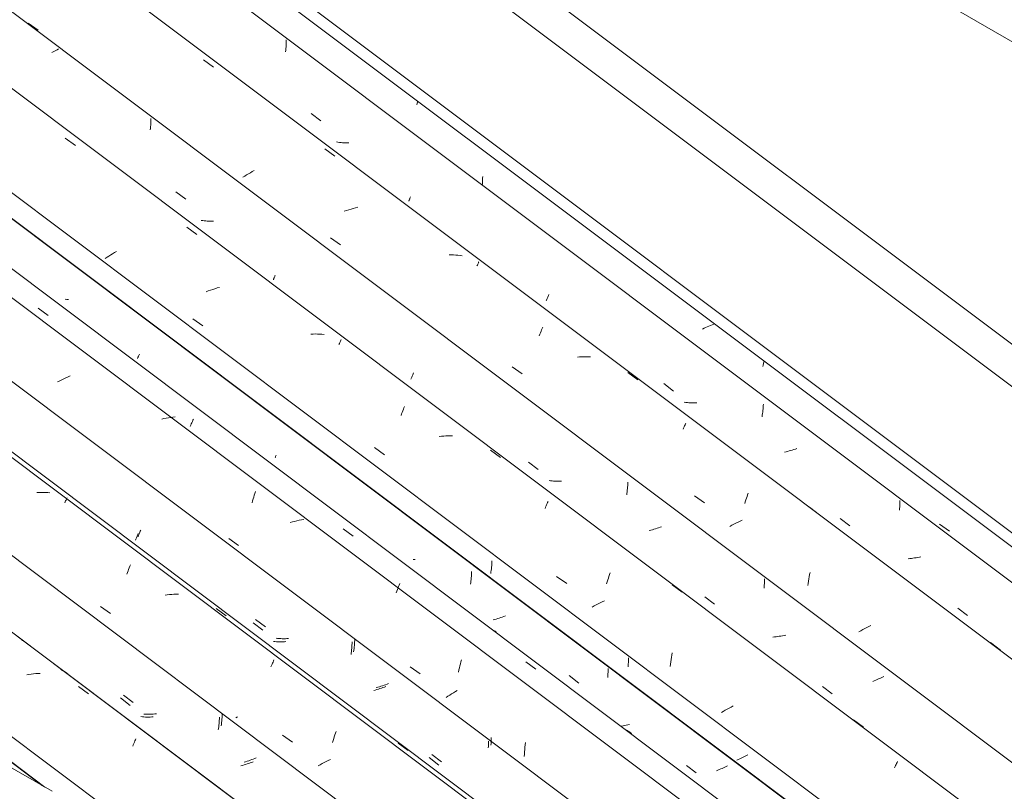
# Model space of a CAD drawing. Header units: metres. Extents: x 6.5 to 21.8, y 0.6 to 11.2.
# Tile 105 of 113: x 13.325 to 14.266, y 9.239 to 9.976. Entities that reach past the tile are written whole.
import ezdxf

# ---------------------------------------------------------------- set-up
doc = ezdxf.new("R2010")
doc.units = ezdxf.units.M
for name, color, linetype, lineweight in [('A-GLAZ-CWMG', 7, 'Continuous', 5), ('A-ROOF', 7, 'Continuous', 5), ('A-ROOF-OTLN', 7, 'Continuous', 5)]:
    doc.layers.add(name, color=color, linetype=linetype, lineweight=lineweight)

# ---------------------------------------------------------------- blocks, each defined once
blk = doc.blocks.new('Rectangular Mullion - Telha Fibrocimento - Ondulada-V79-ISO_02')
at = {"layer": 'A-GLAZ-CWMG'}
for p, q in [((13.34714, 9.24453), (11.8303, 10.383)), ((13.3494, 9.24322), (11.8306, 10.38317))]:
    blk.add_line(p, q, dxfattribs=at)
blk = doc.blocks.new('FP_109-ISO_02')
at = {"layer": 'A-GLAZ-CWMG'}
blk.add_line((18.2269, 5.7066), (11.83819, 10.50168), dxfattribs=at)
at = {"layer": 'A-GLAZ-CWMG', "color": 9, "true_color": 0xc0c0c0}
for p, q in [((13.33419, 9.35079), (13.33203, 9.35043)), ((13.33634, 9.3511), (13.33419, 9.35079)), ((13.33849, 9.35136), (13.33634, 9.3511)), ((13.34063, 9.35157), (13.33849, 9.35136)), ((13.34276, 9.35173), (13.34063, 9.35157)), ((13.34488, 9.35184), (13.34276, 9.35173)), ((13.38155, 9.33937), (13.39112, 9.33233)), ((13.4333, 9.28234), (13.43383, 9.28364)), ((13.43383, 9.28364), (13.43435, 9.2849)), ((13.43435, 9.2849), (13.43486, 9.28611)), ((13.43486, 9.28611), (13.43535, 9.28727)), ((13.43535, 9.28727), (13.43583, 9.28837)), ((13.43583, 9.28837), (13.4363, 9.28943))]:
    blk.add_line(p, q, dxfattribs=at)
blk = doc.blocks.new('FP_110-ISO_02')
at = {"layer": 'A-GLAZ-CWMG', "color": 9, "true_color": 0xc0c0c0}
for p, q in [((13.4215, 9.32839), (13.43076, 9.3213)), ((13.44246, 9.31036), (13.44099, 9.31051)), ((13.44393, 9.31025), (13.44246, 9.31036)), ((13.44541, 9.31017), (13.44393, 9.31025)), ((13.44691, 9.31013), (13.44541, 9.31017)), ((13.44841, 9.31012), (13.44691, 9.31013)), ((13.44991, 9.31014), (13.44841, 9.31012)), ((13.45143, 9.31019), (13.44991, 9.31014)), ((13.45294, 9.31027), (13.45143, 9.31019)), ((13.51593, 9.30695), (13.51601, 9.3085)), ((13.51601, 9.3085), (13.51607, 9.31004)), ((13.51503, 9.29784), (13.51523, 9.29934)), ((13.51523, 9.29934), (13.51541, 9.30085)), ((13.51541, 9.30085), (13.51557, 9.30236)), ((13.51557, 9.30236), (13.51571, 9.30389)), ((13.51571, 9.30389), (13.51583, 9.30542)), ((13.51583, 9.30542), (13.51593, 9.30695)), ((13.53817, 9.26397), (13.53667, 9.26356)), ((13.53965, 9.2644), (13.53817, 9.26397)), ((13.54113, 9.26486), (13.53965, 9.2644)), ((13.5426, 9.26533), (13.54113, 9.26486)), ((13.54406, 9.26583), (13.5426, 9.26533)), ((13.54551, 9.26634), (13.54406, 9.26583)), ((13.54695, 9.26686), (13.54551, 9.26634)), ((13.54837, 9.26741), (13.54695, 9.26686))]:
    blk.add_line(p, q, dxfattribs=at)
blk = doc.blocks.new('FP_111-ISO_02')
at = {"layer": 'A-GLAZ-CWMG'}
blk.add_line((18.35636, 5.7812), (11.96765, 10.57628), dxfattribs=at)
at = {"layer": 'A-GLAZ-CWMG', "color": 9, "true_color": 0xc0c0c0}
for p, q in [((13.34379, 9.52457), (13.34167, 9.52446)), ((13.3459, 9.52463), (13.34379, 9.52457)), ((13.348, 9.52463), (13.3459, 9.52463)), ((13.35008, 9.52458), (13.348, 9.52463)), ((13.35215, 9.52448), (13.35008, 9.52458)), ((13.3542, 9.52432), (13.35215, 9.52448)), ((13.36841, 9.51472), (13.36882, 9.51563)), ((13.36882, 9.51563), (13.36922, 9.51648)), ((13.36922, 9.51648), (13.36959, 9.51729)), ((13.36959, 9.51729), (13.36993, 9.51803)), ((13.36993, 9.51803), (13.37026, 9.51873)), ((13.37026, 9.51873), (13.37055, 9.51937)), ((13.42826, 9.44814), (13.42882, 9.44969)), ((13.42882, 9.44969), (13.42938, 9.45119)), ((13.42938, 9.45119), (13.42993, 9.45265)), ((13.42993, 9.45265), (13.43048, 9.45407)), ((13.43048, 9.45407), (13.43102, 9.45543)), ((13.4277, 9.44655), (13.42826, 9.44814)), ((13.46626, 9.42685), (13.46411, 9.42658)), ((13.46841, 9.42708), (13.46626, 9.42685)), ((13.47054, 9.42725), (13.46841, 9.42708)), ((13.47267, 9.42737), (13.47054, 9.42725)), ((13.47478, 9.42744), (13.47267, 9.42737)), ((13.47688, 9.42746), (13.47478, 9.42744)), ((13.40258, 9.41575), (13.41214, 9.40899)), ((13.51309, 9.41383), (13.52264, 9.40678)), ((13.56528, 9.3581), (13.56579, 9.35932)), ((13.56579, 9.35932), (13.56629, 9.36049)), ((13.56629, 9.36049), (13.56678, 9.36161)), ((13.56678, 9.36161), (13.56725, 9.36268)), ((13.56725, 9.36268), (13.5677, 9.3637)), ((13.5677, 9.3637), (13.56813, 9.36466)), ((13.57644, 9.29275), (13.58601, 9.28599)), ((13.62519, 9.28961), (13.62574, 9.29137)), ((13.62574, 9.29137), (13.6263, 9.29308)), ((13.6263, 9.29308), (13.62685, 9.29476)), ((13.62685, 9.29476), (13.62741, 9.2964)), ((13.62412, 9.28598), (13.62465, 9.28781)), ((13.62465, 9.28781), (13.62519, 9.28961)), ((13.68668, 9.28533), (13.69622, 9.27825)), ((13.61223, 9.26463), (13.61036, 9.26357)), ((13.61414, 9.26567), (13.61223, 9.26463)), ((13.61607, 9.26669), (13.61414, 9.26567)), ((13.61803, 9.26769), (13.61607, 9.26669)), ((13.62002, 9.26867), (13.61803, 9.26769)), ((13.62202, 9.26963), (13.62002, 9.26867))]:
    blk.add_line(p, q, dxfattribs=at)
blk = doc.blocks.new('FP_112-ISO_02')
at = {"layer": 'A-GLAZ-CWMG', "color": 9, "true_color": 0xc0c0c0}
for p, q in [((13.44019, 9.48669), (13.44053, 9.48755)), ((13.44053, 9.48755), (13.44088, 9.48844)), ((13.43835, 9.48224), (13.43862, 9.4829)), ((13.43862, 9.4829), (13.43892, 9.48359)), ((13.43892, 9.48359), (13.43922, 9.48431)), ((13.43922, 9.48431), (13.43953, 9.48507)), ((13.43953, 9.48507), (13.43986, 9.48586)), ((13.43986, 9.48586), (13.44019, 9.48669)), ((13.55068, 9.40323), (13.55993, 9.39614)), ((13.57163, 9.38522), (13.57017, 9.38537)), ((13.57311, 9.3851), (13.57163, 9.38522)), ((13.57459, 9.38502), (13.57311, 9.3851)), ((13.57608, 9.38497), (13.57459, 9.38502)), ((13.57758, 9.38495), (13.57608, 9.38497)), ((13.57909, 9.38496), (13.57758, 9.38495)), ((13.5806, 9.385), (13.57909, 9.38496)), ((13.58212, 9.38508), (13.5806, 9.385)), ((13.64528, 9.38317), (13.64535, 9.38472)), ((13.64446, 9.37403), (13.64465, 9.37553)), ((13.64465, 9.37553), (13.64481, 9.37704)), ((13.64481, 9.37704), (13.64496, 9.37857)), ((13.64496, 9.37857), (13.64509, 9.3801)), ((13.64509, 9.3801), (13.6452, 9.38163)), ((13.6452, 9.38163), (13.64528, 9.38317)), ((13.64426, 9.37253), (13.64446, 9.37403)), ((13.66735, 9.33871), (13.66586, 9.3383)), ((13.66884, 9.33914), (13.66735, 9.33871)), ((13.67033, 9.33959), (13.66884, 9.33914)), ((13.6718, 9.34005), (13.67033, 9.33959)), ((13.67326, 9.34054), (13.6718, 9.34005)), ((13.67472, 9.34105), (13.67326, 9.34054)), ((13.67616, 9.34157), (13.67472, 9.34105)), ((13.67758, 9.34211), (13.67616, 9.34157)), ((13.77558, 9.28913), (13.77559, 9.29058)), ((13.77534, 9.28335), (13.77542, 9.28479)), ((13.77542, 9.28479), (13.77549, 9.28623)), ((13.77549, 9.28623), (13.77555, 9.28768)), ((13.77555, 9.28768), (13.77558, 9.28913)), ((13.719, 9.2744), (13.72826, 9.26732))]:
    blk.add_line(p, q, dxfattribs=at)
blk = doc.blocks.new('FP_113-ISO_02')
at = {"layer": 'A-GLAZ-CWMG'}
blk.add_line((18.46893, 5.84432), (12.16465, 10.57604), dxfattribs=at)
blk = doc.blocks.new('FP_114-ISO_02')
at = {"layer": 'A-GLAZ-CWMG', "color": 9, "true_color": 0xc0c0c0}
for p, q in [((13.75619, 9.44004), (13.75636, 9.44155)), ((13.75636, 9.44155), (13.75651, 9.44307)), ((13.75651, 9.44307), (13.75664, 9.4446)), ((13.75664, 9.4446), (13.75676, 9.44614)), ((13.75676, 9.44614), (13.75685, 9.44768)), ((13.75685, 9.44768), (13.75692, 9.44922)), ((13.75579, 9.43704), (13.756, 9.43854)), ((13.756, 9.43854), (13.75619, 9.44004)), ((13.77886, 9.40324), (13.77736, 9.40283)), ((13.78035, 9.40367), (13.77886, 9.40324)), ((13.78184, 9.40411), (13.78035, 9.40367)), ((13.78331, 9.40458), (13.78184, 9.40411)), ((13.78478, 9.40507), (13.78331, 9.40458)), ((13.78623, 9.40557), (13.78478, 9.40507)), ((13.78767, 9.40609), (13.78623, 9.40557)), ((13.7891, 9.40663), (13.78767, 9.40609)), ((13.88717, 9.3547), (13.88717, 9.35642)), ((13.88689, 9.34786), (13.887, 9.34956)), ((13.887, 9.34956), (13.88708, 9.35127)), ((13.88708, 9.35127), (13.88714, 9.35298)), ((13.88714, 9.35298), (13.88717, 9.3547)), ((13.90155, 9.30168), (13.90002, 9.30143)), ((13.90307, 9.30195), (13.90155, 9.30168)), ((13.9046, 9.30226), (13.90307, 9.30195)), ((13.90612, 9.30258), (13.9046, 9.30226)), ((13.90763, 9.30293), (13.90612, 9.30258)), ((13.99746, 9.26177), (13.99614, 9.26115)), ((13.99876, 9.2624), (13.99746, 9.26177)), ((14.00004, 9.26304), (13.99876, 9.2624)), ((14.0013, 9.26368), (14.00004, 9.26304)), ((13.99208, 9.25935), (13.9907, 9.25877)), ((13.99345, 9.25994), (13.99208, 9.25935)), ((13.9948, 9.26054), (13.99345, 9.25994)), ((13.99614, 9.26115), (13.9948, 9.26054))]:
    blk.add_line(p, q, dxfattribs=at)
blk = doc.blocks.new('Rectangular Mullion - Telha Fibrocimento - Ondulada-V99-ISO_02')
at = {"layer": 'A-GLAZ-CWMG'}
for p, q in [((18.52907, 5.87445), (12.22133, 10.60876)), ((18.53128, 5.87319), (12.22163, 10.60893)), ((18.2876, 5.73413), (11.97917, 10.46895)), ((18.15755, 5.65886), (11.84899, 10.39379))]:
    blk.add_line(p, q, dxfattribs=at)
for name in ['FP_111-ISO_02', 'FP_113-ISO_02', 'FP_114-ISO_02', 'FP_109-ISO_02', 'FP_112-ISO_02', 'FP_110-ISO_02']:
    blk.add_blockref(name, (0, 0), dxfattribs=at)
blk = doc.blocks.new('FP_122-ISO_02')
at = {"layer": 'A-GLAZ-CWMG'}
blk.add_line((18.22899, 5.70501), (11.92437, 10.43698), dxfattribs=at)
at = {"layer": 'A-GLAZ-CWMG', "color": 9, "true_color": 0xc0c0c0}
for p, q in [((13.32768, 9.38302), (13.32779, 9.38331)), ((13.36611, 9.35466), (13.36464, 9.35541)), ((13.36755, 9.35388), (13.36611, 9.35466)), ((13.36895, 9.35305), (13.36755, 9.35388)), ((13.37033, 9.35217), (13.36895, 9.35305)), ((13.37168, 9.35125), (13.37033, 9.35217)), ((13.46077, 9.28403), (13.46081, 9.28419)), ((13.46082, 9.28431), (13.46079, 9.28439)), ((13.46081, 9.28419), (13.46082, 9.28431))]:
    blk.add_line(p, q, dxfattribs=at)
blk = doc.blocks.new('FP_123-ISO_02')
at = {"layer": 'A-GLAZ-CWMG', "color": 9, "true_color": 0xc0c0c0}
for p, q in [((13.42444, 9.33102), (13.43369, 9.32392)), ((13.44532, 9.31281), (13.44383, 9.31287)), ((13.44682, 9.31277), (13.44532, 9.31281)), ((13.44833, 9.31277), (13.44682, 9.31277)), ((13.44984, 9.3128), (13.44833, 9.31277)), ((13.45136, 9.31286), (13.44984, 9.3128)), ((13.45288, 9.31295), (13.45136, 9.31286)), ((13.4544, 9.31307), (13.45288, 9.31295)), ((13.45593, 9.31321), (13.4544, 9.31307)), ((13.51846, 9.308), (13.51856, 9.30961)), ((13.51856, 9.30961), (13.51864, 9.31122)), ((13.51864, 9.31122), (13.5187, 9.31284)), ((13.51783, 9.30164), (13.51802, 9.30321)), ((13.51802, 9.30321), (13.51819, 9.3048)), ((13.51819, 9.3048), (13.51833, 9.3064)), ((13.51833, 9.3064), (13.51846, 9.308)), ((13.55119, 9.27109), (13.54979, 9.27053)), ((13.54108, 9.26747), (13.53959, 9.26702)), ((13.54256, 9.26793), (13.54108, 9.26747)), ((13.54402, 9.26842), (13.54256, 9.26793)), ((13.54548, 9.26892), (13.54402, 9.26842)), ((13.54693, 9.26944), (13.54548, 9.26892)), ((13.54836, 9.26998), (13.54693, 9.26944)), ((13.54979, 9.27053), (13.54836, 9.26998))]:
    blk.add_line(p, q, dxfattribs=at)
blk = doc.blocks.new('FP_124-ISO_02')
at = {"layer": 'A-GLAZ-CWMG'}
blk.add_line((18.35337, 5.77831), (11.96466, 10.57339), dxfattribs=at)
at = {"layer": 'A-GLAZ-CWMG', "color": 9, "true_color": 0xc0c0c0}
blk.add_line((13.53343, 9.31044), (13.53169, 9.30932), dxfattribs=at)
blk = doc.blocks.new('FP_125-ISO_02')
at = {"layer": 'A-GLAZ-CWMG', "color": 9, "true_color": 0xc0c0c0}
for p, q in [((13.43585, 9.47919), (13.43613, 9.47986)), ((13.43613, 9.47986), (13.43643, 9.48056)), ((13.43643, 9.48056), (13.43674, 9.4813)), ((13.43674, 9.4813), (13.43706, 9.48208)), ((13.43706, 9.48208), (13.43739, 9.48289)), ((13.43739, 9.48289), (13.43772, 9.48373)), ((13.43772, 9.48373), (13.43807, 9.4846)), ((13.43807, 9.4846), (13.43842, 9.48551)), ((13.54819, 9.40026), (13.55745, 9.39316)), ((13.56914, 9.38221), (13.56767, 9.38234)), ((13.57061, 9.3821), (13.56914, 9.38221)), ((13.5721, 9.38203), (13.57061, 9.3821)), ((13.5736, 9.382), (13.5721, 9.38203)), ((13.5751, 9.38199), (13.5736, 9.382)), ((13.57661, 9.38202), (13.5751, 9.38199)), ((13.57812, 9.38207), (13.57661, 9.38202)), ((13.57964, 9.38216), (13.57812, 9.38207)), ((13.64214, 9.37278), (13.6423, 9.37429)), ((13.6423, 9.37429), (13.64245, 9.37582)), ((13.64245, 9.37582), (13.64257, 9.37735)), ((13.64257, 9.37735), (13.64267, 9.37889)), ((13.64267, 9.37889), (13.64276, 9.38043)), ((13.64276, 9.38043), (13.64282, 9.38197)), ((13.64175, 9.36977), (13.64195, 9.37127)), ((13.64195, 9.37127), (13.64214, 9.37278)), ((13.66784, 9.33678), (13.66636, 9.33633)), ((13.66931, 9.33726), (13.66784, 9.33678)), ((13.67077, 9.33775), (13.66931, 9.33726)), ((13.67222, 9.33826), (13.67077, 9.33775)), ((13.67366, 9.33879), (13.67222, 9.33826)), ((13.67508, 9.33933), (13.67366, 9.33879)), ((13.66487, 9.33589), (13.66337, 9.33548)), ((13.66636, 9.33633), (13.66487, 9.33589)), ((13.7728, 9.28058), (13.77289, 9.28219)), ((13.77289, 9.28219), (13.77297, 9.28381)), ((13.77297, 9.28381), (13.77301, 9.28543)), ((13.77301, 9.28543), (13.77303, 9.28705)), ((13.71647, 9.27137), (13.72573, 9.26429))]:
    blk.add_line(p, q, dxfattribs=at)
blk = doc.blocks.new('FP_126-ISO_02')
at = {"layer": 'A-GLAZ-CWMG'}
blk.add_line((18.48738, 5.85796), (12.09867, 10.65304), dxfattribs=at)
at = {"layer": 'A-GLAZ-CWMG', "color": 9, "true_color": 0xc0c0c0}
for p, q in [((13.34301, 9.70057), (13.35263, 9.69364)), ((13.36355, 9.63124), (13.36158, 9.63024)), ((13.36553, 9.63222), (13.36355, 9.63124)), ((13.36753, 9.63318), (13.36553, 9.63222)), ((13.36956, 9.63412), (13.36753, 9.63318)), ((13.3716, 9.63502), (13.36956, 9.63412)), ((13.37367, 9.6359), (13.3716, 9.63502)), ((13.46311, 9.59512), (13.46095, 9.59465)), ((13.46527, 9.59553), (13.46311, 9.59512)), ((13.46743, 9.59591), (13.46527, 9.59553)), ((13.46958, 9.59623), (13.46743, 9.59591)), ((13.47173, 9.59652), (13.46958, 9.59623)), ((13.47388, 9.59675), (13.47173, 9.59652)), ((13.48924, 9.59004), (13.48974, 9.59125)), ((13.48974, 9.59125), (13.49023, 9.5924)), ((13.49023, 9.5924), (13.49071, 9.59351)), ((13.49071, 9.59351), (13.49117, 9.59457)), ((13.4882, 9.5875), (13.48872, 9.58879)), ((13.48872, 9.58879), (13.48924, 9.59004)), ((13.54989, 9.52368), (13.55044, 9.52537)), ((13.5472, 9.51472), (13.54772, 9.51658)), ((13.54772, 9.51658), (13.54825, 9.51841)), ((13.54825, 9.51841), (13.54879, 9.5202)), ((13.54879, 9.5202), (13.54934, 9.52196)), ((13.54934, 9.52196), (13.54989, 9.52368)), ((13.58789, 9.49701), (13.58573, 9.49646)), ((13.59005, 9.49752), (13.58789, 9.49701)), ((13.59221, 9.49799), (13.59005, 9.49752)), ((13.59437, 9.49841), (13.59221, 9.49799)), ((13.59653, 9.49879), (13.59437, 9.49841)), ((13.58573, 9.49646), (13.58358, 9.49587)), ((13.63429, 9.4899), (13.64389, 9.48292)), ((13.5249, 9.48059), (13.53443, 9.47385)), ((13.68555, 9.43044), (13.68611, 9.43196)), ((13.68611, 9.43196), (13.68666, 9.43343)), ((13.68666, 9.43343), (13.6872, 9.43485)), ((13.6872, 9.43485), (13.68774, 9.43623)), ((13.68774, 9.43623), (13.68827, 9.43757)), ((13.685, 9.42889), (13.68555, 9.43044)), ((13.78032, 9.39144), (13.77877, 9.39253)), ((13.74676, 9.36298), (13.74727, 9.36487)), ((13.69837, 9.35814), (13.70792, 9.3514)), ((13.74483, 9.35512), (13.74529, 9.35713)), ((13.74529, 9.35713), (13.74577, 9.35911)), ((13.74577, 9.35911), (13.74626, 9.36106)), ((13.74626, 9.36106), (13.74676, 9.36298)), ((13.80878, 9.36275), (13.81837, 9.35574)), ((13.74439, 9.35309), (13.74483, 9.35512)), ((13.7343, 9.33005), (13.73261, 9.32893)), ((13.73603, 9.33117), (13.7343, 9.33005)), ((13.73778, 9.33227), (13.73603, 9.33117)), ((13.73957, 9.33337), (13.73778, 9.33227)), ((13.74139, 9.33445), (13.73957, 9.33337)), ((13.74324, 9.33553), (13.74139, 9.33445)), ((13.90471, 9.29757), (13.90304, 9.29849)), ((13.90634, 9.29659), (13.90471, 9.29757)), ((13.90793, 9.29557), (13.90634, 9.29659)), ((13.90949, 9.29449), (13.90793, 9.29557)), ((13.80756, 9.27922), (13.80774, 9.28144)), ((13.80774, 9.28144), (13.80796, 9.28366)), ((13.80796, 9.28366), (13.8082, 9.28586)), ((13.80718, 9.27251), (13.80727, 9.27475)), ((13.80727, 9.27475), (13.8074, 9.27699)), ((13.8074, 9.27699), (13.80756, 9.27922))]:
    blk.add_line(p, q, dxfattribs=at)
blk = doc.blocks.new('FP_127-ISO_02')
at = {"layer": 'A-GLAZ-CWMG', "color": 9, "true_color": 0xc0c0c0}
for p, q in [((13.37037, 9.709), (13.36892, 9.7092)), ((13.37182, 9.70882), (13.37037, 9.709)), ((13.43937, 9.65616), (13.43965, 9.65683)), ((13.4378, 9.65247), (13.43798, 9.65289)), ((13.43798, 9.65289), (13.43817, 9.65334)), ((13.43817, 9.65334), (13.43838, 9.65383)), ((13.43838, 9.65383), (13.4386, 9.65436)), ((13.4386, 9.65436), (13.43884, 9.65492)), ((13.43884, 9.65492), (13.4391, 9.65552)), ((13.4391, 9.65552), (13.43937, 9.65616)), ((13.56922, 9.5576), (13.56948, 9.55822)), ((13.56948, 9.55822), (13.56976, 9.55888)), ((13.56976, 9.55888), (13.57005, 9.55957)), ((13.57005, 9.55957), (13.57036, 9.5603)), ((13.70251, 9.46048), (13.70105, 9.46066)), ((13.703, 9.46043), (13.70251, 9.46048)), ((13.77627, 9.45784), (13.77635, 9.45938)), ((13.77538, 9.44873), (13.77557, 9.45023)), ((13.77557, 9.45023), (13.77575, 9.45173)), ((13.77575, 9.45173), (13.77591, 9.45325)), ((13.77591, 9.45325), (13.77605, 9.45477)), ((13.77605, 9.45477), (13.77617, 9.45631)), ((13.77617, 9.45631), (13.77627, 9.45784)), ((13.77517, 9.44725), (13.77538, 9.44873)), ((13.90662, 9.36379), (13.90664, 9.36522)), ((13.90664, 9.36522), (13.90664, 9.36666)), ((13.90634, 9.35808), (13.90643, 9.3595)), ((13.90643, 9.3595), (13.90651, 9.36093)), ((13.90651, 9.36093), (13.90658, 9.36236)), ((13.90658, 9.36236), (13.90662, 9.36379)), ((13.84992, 9.34968), (13.85918, 9.34261)), ((14.01426, 9.27082), (14.0129, 9.27022)), ((14.0156, 9.27143), (14.01426, 9.27082)), ((14.01692, 9.27205), (14.0156, 9.27143)), ((14.01823, 9.27267), (14.01692, 9.27205)), ((14.01951, 9.2733), (14.01823, 9.27267)), ((14.02077, 9.27394), (14.01951, 9.2733)), ((13.96222, 9.26396), (13.97148, 9.25689)), ((14.01153, 9.26964), (14.01014, 9.26906)), ((14.0129, 9.27022), (14.01153, 9.26964))]:
    blk.add_line(p, q, dxfattribs=at)
blk = doc.blocks.new('FP_128-ISO_02')
at = {"layer": 'A-GLAZ-CWMG'}
blk.add_line((18.61793, 5.93236), (12.22922, 10.72744), dxfattribs=at)
at = {"layer": 'A-GLAZ-CWMG', "color": 9, "true_color": 0xc0c0c0}
for p, q in [((13.3689, 9.86291), (13.37848, 9.85592)), ((13.485, 9.77806), (13.49458, 9.77105)), ((13.41224, 9.75143), (13.41049, 9.75033)), ((13.41403, 9.75253), (13.41224, 9.75143)), ((13.41584, 9.75362), (13.41403, 9.75253)), ((13.41768, 9.75469), (13.41584, 9.75362)), ((13.40878, 9.74922), (13.4071, 9.7481)), ((13.41049, 9.75033), (13.40878, 9.74922)), ((13.50545, 9.717), (13.50335, 9.7162)), ((13.50756, 9.71778), (13.50545, 9.717)), ((13.50969, 9.71851), (13.50756, 9.71778)), ((13.51182, 9.71922), (13.50969, 9.71851)), ((13.51396, 9.71988), (13.51182, 9.71922)), ((13.51611, 9.7205), (13.51396, 9.71988)), ((13.49069, 9.69038), (13.50022, 9.68362)), ((13.60564, 9.6759), (13.60352, 9.67581)), ((13.60774, 9.67594), (13.60564, 9.6759)), ((13.60983, 9.67593), (13.60774, 9.67594)), ((13.61191, 9.67587), (13.60983, 9.67593)), ((13.61397, 9.67575), (13.61191, 9.67587)), ((13.61601, 9.67557), (13.61397, 9.67575)), ((13.63022, 9.66597), (13.63063, 9.66686)), ((13.63063, 9.66686), (13.63102, 9.6677)), ((13.63102, 9.6677), (13.63138, 9.66849)), ((13.63138, 9.66849), (13.63173, 9.66922)), ((13.63173, 9.66922), (13.63204, 9.66991)), ((13.63204, 9.66991), (13.63234, 9.67054)), ((13.69008, 9.59956), (13.69064, 9.6011)), ((13.69064, 9.6011), (13.6912, 9.60259)), ((13.6912, 9.60259), (13.69175, 9.60403)), ((13.69175, 9.60403), (13.6923, 9.60543)), ((13.6923, 9.60543), (13.69284, 9.60678)), ((13.68952, 9.59798), (13.69008, 9.59956)), ((13.72807, 9.57821), (13.72592, 9.57795)), ((13.73021, 9.57842), (13.72807, 9.57821)), ((13.73234, 9.57858), (13.73021, 9.57842)), ((13.73446, 9.57869), (13.73234, 9.57858)), ((13.73657, 9.57875), (13.73446, 9.57869)), ((13.73867, 9.57875), (13.73657, 9.57875)), ((13.66426, 9.56741), (13.67382, 9.56064)), ((13.77482, 9.56498), (13.78437, 9.55792)), ((13.82945, 9.51494), (13.82988, 9.51589)), ((13.82705, 9.5094), (13.82756, 9.51061)), ((13.82756, 9.51061), (13.82805, 9.51177)), ((13.82805, 9.51177), (13.82853, 9.51287)), ((13.82853, 9.51287), (13.829, 9.51393)), ((13.829, 9.51393), (13.82945, 9.51494)), ((13.83811, 9.44433), (13.84768, 9.43756)), ((13.88639, 9.43925), (13.88693, 9.44104)), ((13.88693, 9.44104), (13.88749, 9.44278)), ((13.88749, 9.44278), (13.88804, 9.44449)), ((13.88804, 9.44449), (13.8886, 9.44616)), ((13.8886, 9.44616), (13.88916, 9.44779)), ((13.88585, 9.43743), (13.88639, 9.43925)), ((13.94835, 9.43646), (13.95789, 9.42937)), ((13.87389, 9.41619), (13.872, 9.41514)), ((13.8758, 9.41722), (13.87389, 9.41619)), ((13.87774, 9.41824), (13.8758, 9.41722)), ((13.87971, 9.41923), (13.87774, 9.41824)), ((13.8817, 9.4202), (13.87971, 9.41923)), ((13.88371, 9.42115), (13.8817, 9.4202)), ((13.947, 9.36289), (13.94734, 9.36504)), ((13.94734, 9.36504), (13.9477, 9.36718)), ((13.9477, 9.36718), (13.94808, 9.36929)), ((13.94808, 9.36929), (13.94849, 9.37138)), ((13.9464, 9.35854), (13.94669, 9.36072)), ((13.94669, 9.36072), (13.947, 9.36289)), ((14.00278, 9.31867), (14.0009, 9.31762)), ((14.00469, 9.31971), (14.00278, 9.31867)), ((14.00662, 9.32073), (14.00469, 9.31971)), ((13.99723, 9.31546), (13.99544, 9.31437)), ((13.99905, 9.31655), (13.99723, 9.31546)), ((14.0009, 9.31762), (13.99905, 9.31655)), ((14.12158, 9.30744), (14.1311, 9.30033)), ((14.16086, 9.26171), (14.16135, 9.26283)), ((14.16135, 9.26283), (14.16181, 9.26389)), ((14.16181, 9.26389), (14.16227, 9.26491)), ((14.16227, 9.26491), (14.1627, 9.26587)), ((14.1627, 9.26587), (14.16312, 9.26678)), ((14.16312, 9.26678), (14.16351, 9.26764))]:
    blk.add_line(p, q, dxfattribs=at)
blk = doc.blocks.new('FP_129-ISO_02')
at = {"layer": 'A-GLAZ-CWMG', "color": 9, "true_color": 0xc0c0c0}
for p, q in [((13.36231, 9.94811), (13.36109, 9.94743)), ((13.35731, 9.94541), (13.356, 9.94475)), ((13.35859, 9.94608), (13.35731, 9.94541)), ((13.35985, 9.94676), (13.35859, 9.94608)), ((13.36109, 9.94743), (13.35985, 9.94676)), ((13.45021, 9.87239), (13.45033, 9.87395)), ((13.45033, 9.87395), (13.45043, 9.87552)), ((13.45043, 9.87552), (13.45051, 9.8771)), ((13.45051, 9.8771), (13.45057, 9.87867)), ((13.45057, 9.87867), (13.4506, 9.88025)), ((13.4506, 9.88025), (13.4506, 9.88184)), ((13.45007, 9.87083), (13.45021, 9.87239)), ((13.4746, 9.81167), (13.48386, 9.80457)), ((13.50012, 9.78425), (13.49868, 9.78447)), ((13.50157, 9.78407), (13.50012, 9.78425)), ((13.50304, 9.78392), (13.50157, 9.78407)), ((13.50451, 9.7838), (13.50304, 9.78392)), ((13.50599, 9.78372), (13.50451, 9.7838)), ((13.50748, 9.78367), (13.50599, 9.78372)), ((13.50898, 9.78365), (13.50748, 9.78367)), ((13.51049, 9.78366), (13.50898, 9.78365)), ((13.56914, 9.73143), (13.56941, 9.73209)), ((13.56761, 9.72782), (13.56777, 9.72823)), ((13.56777, 9.72823), (13.56796, 9.72867)), ((13.56796, 9.72867), (13.56816, 9.72915)), ((13.56816, 9.72915), (13.56838, 9.72967)), ((13.56838, 9.72967), (13.56862, 9.73022)), ((13.56862, 9.73022), (13.56887, 9.73081)), ((13.56887, 9.73081), (13.56914, 9.73143)), ((13.70076, 9.63709), (13.70108, 9.63791)), ((13.70108, 9.63791), (13.70142, 9.63876)), ((13.699, 9.63289), (13.69926, 9.6335)), ((13.69926, 9.6335), (13.69954, 9.63415)), ((13.69954, 9.63415), (13.69982, 9.63483)), ((13.69982, 9.63483), (13.70012, 9.63555)), ((13.70012, 9.63555), (13.70043, 9.6363)), ((13.70043, 9.6363), (13.70076, 9.63709)), ((13.8113, 9.55367), (13.82056, 9.54658)), ((13.83229, 9.53574), (13.83084, 9.53593)), ((13.83375, 9.53559), (13.83229, 9.53574)), ((13.83522, 9.53547), (13.83375, 9.53559)), ((13.8367, 9.53538), (13.83522, 9.53547)), ((13.83819, 9.53532), (13.8367, 9.53538)), ((13.83969, 9.5353), (13.83819, 9.53532)), ((13.8412, 9.53531), (13.83969, 9.5353)), ((13.84271, 9.53535), (13.8412, 9.53531)), ((13.90614, 9.53285), (13.90622, 9.53439)), ((13.9052, 9.52375), (13.90541, 9.52524)), ((13.90541, 9.52524), (13.90559, 9.52675)), ((13.90559, 9.52675), (13.90576, 9.52826)), ((13.90576, 9.52826), (13.9059, 9.52978)), ((13.9059, 9.52978), (13.90603, 9.53131)), ((13.90603, 9.53131), (13.90614, 9.53285)), ((13.90499, 9.52227), (13.9052, 9.52375)), ((13.92798, 9.48864), (13.92648, 9.48825)), ((13.92948, 9.48905), (13.92798, 9.48864)), ((13.93097, 9.48948), (13.92948, 9.48905)), ((13.93245, 9.48993), (13.93097, 9.48948)), ((13.93393, 9.49039), (13.93245, 9.48993)), ((13.93539, 9.49088), (13.93393, 9.49039)), ((13.93684, 9.49139), (13.93539, 9.49088)), ((13.93828, 9.49191), (13.93684, 9.49139)), ((14.03652, 9.43906), (14.03655, 9.44055)), ((14.03655, 9.44055), (14.03655, 9.44205)), ((14.0362, 9.4331), (14.03631, 9.43458)), ((14.03631, 9.43458), (14.0364, 9.43607)), ((14.0364, 9.43607), (14.03647, 9.43756)), ((14.03647, 9.43756), (14.03652, 9.43906)), ((13.97972, 9.42495), (13.98898, 9.41787)), ((14.04614, 9.38668), (14.04462, 9.38654)), ((14.04766, 9.38685), (14.04614, 9.38668)), ((14.04919, 9.38705), (14.04766, 9.38685)), ((14.05072, 9.38727), (14.04919, 9.38705)), ((14.05224, 9.38752), (14.05072, 9.38727)), ((14.05376, 9.3878), (14.05224, 9.38752)), ((14.05528, 9.3881), (14.05376, 9.3878)), ((14.0568, 9.38843), (14.05528, 9.3881)), ((14.14546, 9.34647), (14.14411, 9.34587)), ((14.14679, 9.34709), (14.14546, 9.34647)), ((14.1481, 9.34771), (14.14679, 9.34709)), ((14.14939, 9.34834), (14.1481, 9.34771)), ((14.15066, 9.34898), (14.14939, 9.34834)), ((14.09203, 9.33924), (14.1013, 9.33218)), ((14.14137, 9.34469), (14.13997, 9.34412)), ((14.14275, 9.34527), (14.14137, 9.34469)), ((14.14411, 9.34587), (14.14275, 9.34527))]:
    blk.add_line(p, q, dxfattribs=at)
blk = doc.blocks.new('FP_130-ISO_02')
at = {"layer": 'A-GLAZ-CWMG'}
blk.add_line((18.74739, 6.00696), (12.35868, 10.80204), dxfattribs=at)
at = {"layer": 'A-GLAZ-CWMG', "color": 9, "true_color": 0xc0c0c0}
for p, q in [((13.33333, 9.97289), (13.34285, 9.96612)), ((13.50078, 9.93789), (13.51035, 9.93089)), ((13.61674, 9.85284), (13.62631, 9.84581)), ((13.54019, 9.82674), (13.53845, 9.82563)), ((13.54196, 9.82784), (13.54019, 9.82674)), ((13.54376, 9.82892), (13.54196, 9.82784)), ((13.54559, 9.83), (13.54376, 9.82892)), ((13.54746, 9.83107), (13.54559, 9.83)), ((13.54935, 9.83211), (13.54746, 9.83107)), ((13.63747, 9.79389), (13.63535, 9.79314)), ((13.63961, 9.7946), (13.63747, 9.79389)), ((13.64175, 9.79528), (13.63961, 9.7946)), ((13.64389, 9.79591), (13.64175, 9.79528)), ((13.64605, 9.79651), (13.64389, 9.79591)), ((13.64821, 9.79706), (13.64605, 9.79651)), ((13.62212, 9.76783), (13.63167, 9.76106)), ((13.7376, 9.75149), (13.7355, 9.75149)), ((13.73968, 9.75144), (13.7376, 9.75149)), ((13.74175, 9.75133), (13.73968, 9.75144)), ((13.7438, 9.75117), (13.74175, 9.75133)), ((13.74582, 9.75096), (13.7438, 9.75117)), ((13.74783, 9.75069), (13.74582, 9.75096)), ((13.762, 9.741), (13.76237, 9.7418)), ((13.76237, 9.7418), (13.76272, 9.74254)), ((13.76272, 9.74254), (13.76304, 9.74323)), ((13.76304, 9.74323), (13.76334, 9.74387)), ((13.76334, 9.74387), (13.76361, 9.74445)), ((13.76361, 9.74445), (13.76385, 9.74498)), ((13.82153, 9.67421), (13.82209, 9.67572)), ((13.82209, 9.67572), (13.82264, 9.67717)), ((13.82264, 9.67717), (13.82319, 9.67859)), ((13.82319, 9.67859), (13.82374, 9.67995)), ((13.82374, 9.67995), (13.82427, 9.68127)), ((13.82427, 9.68127), (13.8248, 9.68254)), ((13.86002, 9.65406), (13.85789, 9.65388)), ((13.86215, 9.65418), (13.86002, 9.65406)), ((13.86426, 9.65425), (13.86215, 9.65418)), ((13.86637, 9.65428), (13.86426, 9.65425)), ((13.86845, 9.65424), (13.86637, 9.65428)), ((13.87053, 9.65416), (13.86845, 9.65424)), ((13.79577, 9.64469), (13.80533, 9.63792)), ((13.90618, 9.63926), (13.91572, 9.63218)), ((13.96117, 9.59006), (13.96157, 9.59092)), ((13.9589, 9.58496), (13.95938, 9.58608)), ((13.95938, 9.58608), (13.95986, 9.58715)), ((13.95986, 9.58715), (13.96031, 9.58817)), ((13.96031, 9.58817), (13.96075, 9.58914)), ((13.96075, 9.58914), (13.96117, 9.59006)), ((13.96966, 9.52143), (13.97923, 9.51464)), ((14.0177, 9.51398), (14.01825, 9.51574)), ((14.01825, 9.51574), (14.01881, 9.51746)), ((14.01881, 9.51746), (14.01937, 9.51915)), ((14.01937, 9.51915), (14.01993, 9.52079)), ((14.01993, 9.52079), (14.02049, 9.52239)), ((14.02049, 9.52239), (14.02105, 9.52395)), ((14.07948, 9.51047), (14.089, 9.50337)), ((14.01336, 9.49716), (14.01134, 9.49622)), ((14.0154, 9.49807), (14.01336, 9.49716)), ((14.0054, 9.49328), (14.00347, 9.49225)), ((14.00736, 9.49428), (14.0054, 9.49328)), ((14.00933, 9.49526), (14.00736, 9.49428)), ((14.01134, 9.49622), (14.00933, 9.49526)), ((14.0785, 9.43991), (14.07888, 9.44204)), ((14.07888, 9.44204), (14.07927, 9.44414)), ((14.07927, 9.44414), (14.07969, 9.44622)), ((14.07969, 9.44622), (14.08013, 9.44827)), ((14.07783, 9.43561), (14.07815, 9.43777)), ((14.07815, 9.43777), (14.0785, 9.43991)), ((14.13041, 9.3936), (14.12855, 9.39254)), ((14.1323, 9.39465), (14.13041, 9.3936)), ((14.13422, 9.39568), (14.1323, 9.39465)), ((14.13617, 9.39669), (14.13422, 9.39568)), ((14.13814, 9.39768), (14.13617, 9.39669)), ((14.12855, 9.39254), (14.12671, 9.39146)), ((14.25246, 9.3812), (14.26197, 9.37408))]:
    blk.add_line(p, q, dxfattribs=at)
blk = doc.blocks.new('FP_131-ISO_02')
at = {"layer": 'A-GLAZ-CWMG', "color": 9, "true_color": 0xc0c0c0}
for p, q in [((13.57946, 9.94708), (13.57959, 9.94867)), ((13.57959, 9.94867), (13.5797, 9.95027)), ((13.5797, 9.95027), (13.57978, 9.95188)), ((13.57978, 9.95188), (13.57984, 9.95348)), ((13.57984, 9.95348), (13.57988, 9.95509)), ((13.57988, 9.95509), (13.57989, 9.95671)), ((13.5793, 9.9455), (13.57946, 9.94708)), ((13.60376, 9.88648), (13.61302, 9.87938)), ((13.6293, 9.85912), (13.62786, 9.85935)), ((13.63075, 9.85893), (13.6293, 9.85912)), ((13.63221, 9.85877), (13.63075, 9.85893)), ((13.63368, 9.85865), (13.63221, 9.85877)), ((13.63516, 9.85856), (13.63368, 9.85865)), ((13.63665, 9.8585), (13.63516, 9.85856)), ((13.63815, 9.85847), (13.63665, 9.8585)), ((13.63965, 9.85848), (13.63815, 9.85847)), ((13.69832, 9.8063), (13.6986, 9.80696)), ((13.69681, 9.80274), (13.69697, 9.80314)), ((13.69697, 9.80314), (13.69716, 9.80358)), ((13.69716, 9.80358), (13.69736, 9.80405)), ((13.69736, 9.80405), (13.69757, 9.80456)), ((13.69757, 9.80456), (13.69781, 9.80511)), ((13.69781, 9.80511), (13.69806, 9.80569)), ((13.69806, 9.80569), (13.69832, 9.8063)), ((13.82994, 9.71193), (13.83027, 9.71275)), ((13.83027, 9.71275), (13.8306, 9.7136)), ((13.82819, 9.70777), (13.82845, 9.70838)), ((13.82845, 9.70838), (13.82873, 9.70902)), ((13.82873, 9.70902), (13.82901, 9.7097)), ((13.82901, 9.7097), (13.82931, 9.71041)), ((13.82931, 9.71041), (13.82962, 9.71115)), ((13.82962, 9.71115), (13.82994, 9.71193)), ((13.94048, 9.62852), (13.94975, 9.62144)), ((13.96148, 9.61061), (13.96003, 9.6108)), ((13.96294, 9.61045), (13.96148, 9.61061)), ((13.96441, 9.61032), (13.96294, 9.61045)), ((13.96589, 9.61023), (13.96441, 9.61032)), ((13.96738, 9.61016), (13.96589, 9.61023)), ((13.96888, 9.61014), (13.96738, 9.61016)), ((13.97038, 9.61014), (13.96888, 9.61014)), ((13.97189, 9.61017), (13.97038, 9.61014)), ((14.03444, 9.59845), (14.03465, 9.59994)), ((14.03465, 9.59994), (14.03484, 9.60144)), ((14.03484, 9.60144), (14.03501, 9.60296)), ((14.03501, 9.60296), (14.03516, 9.60448)), ((14.03516, 9.60448), (14.0353, 9.606)), ((14.0353, 9.606), (14.03541, 9.60754)), ((14.03541, 9.60754), (14.0355, 9.60908)), ((14.03422, 9.59698), (14.03444, 9.59845)), ((14.05718, 9.56339), (14.05567, 9.56301)), ((14.05868, 9.56379), (14.05718, 9.56339)), ((14.06017, 9.56422), (14.05868, 9.56379)), ((14.06166, 9.56466), (14.06017, 9.56422)), ((14.06313, 9.56513), (14.06166, 9.56466)), ((14.0646, 9.56561), (14.06313, 9.56513)), ((14.06605, 9.56611), (14.0646, 9.56561)), ((14.0675, 9.56663), (14.06605, 9.56611)), ((14.16582, 9.51386), (14.16585, 9.51538)), ((14.16585, 9.51538), (14.16586, 9.5169)), ((14.16547, 9.5078), (14.16559, 9.50931)), ((14.16559, 9.50931), (14.16569, 9.51082)), ((14.16569, 9.51082), (14.16576, 9.51234)), ((14.16576, 9.51234), (14.16582, 9.51386)), ((14.10892, 9.49982), (14.11818, 9.49274)), ((14.17533, 9.46149), (14.17381, 9.46136)), ((14.17686, 9.46165), (14.17533, 9.46149)), ((14.17838, 9.46184), (14.17686, 9.46165)), ((14.17991, 9.46206), (14.17838, 9.46184)), ((14.18144, 9.46231), (14.17991, 9.46206)), ((14.18296, 9.46258), (14.18144, 9.46231)), ((14.18448, 9.46288), (14.18296, 9.46258)), ((14.186, 9.46321), (14.18448, 9.46288)), ((14.22124, 9.41412), (14.23051, 9.40706))]:
    blk.add_line(p, q, dxfattribs=at)
blk = doc.blocks.new('FP_132-ISO_02')
at = {"layer": 'A-GLAZ-CWMG', "color": 9, "true_color": 0xc0c0c0}
for p, q in [((13.70462, 9.89471), (13.70499, 9.89621)), ((13.70499, 9.89621), (13.70537, 9.89768)), ((13.70537, 9.89768), (13.70553, 9.89826)), ((13.76745, 9.82472), (13.7676, 9.82641)), ((13.76712, 9.81792), (13.76716, 9.81962)), ((13.76716, 9.81962), (13.76724, 9.82133)), ((13.76724, 9.82133), (13.76733, 9.82303)), ((13.76733, 9.82303), (13.76745, 9.82472)), ((13.9865, 9.68478), (13.98494, 9.68414)), ((13.98807, 9.68539), (13.9865, 9.68478)), ((13.98879, 9.68566), (13.98807, 9.68539)), ((13.97885, 9.68139), (13.97737, 9.68065)), ((13.98035, 9.6821), (13.97885, 9.68139)), ((13.98187, 9.6828), (13.98035, 9.6821)), ((13.9834, 9.68348), (13.98187, 9.6828)), ((13.98494, 9.68414), (13.9834, 9.68348)), ((14.03531, 9.64627), (14.03568, 9.64777)), ((14.03568, 9.64777), (14.03606, 9.64925)), ((14.03606, 9.64925), (14.03627, 9.65002)), ((14.03495, 9.64475), (14.03531, 9.64627)), ((14.20365, 9.49444), (14.21312, 9.48756))]:
    blk.add_line(p, q, dxfattribs=at)
blk = doc.blocks.new('Rectangular Mullion - Telha Fibrocimento - Ondulada-V118-ISO_02')
at = {"layer": 'A-GLAZ-CWMG'}
for p, q in [((18.80799, 6.03467), (12.49963, 10.76944)), ((18.67863, 5.95989), (12.3702, 10.69471)), ((18.54858, 5.88462), (12.24002, 10.61955)), ((18.41409, 5.80556), (12.10446, 10.54128))]:
    blk.add_line(p, q, dxfattribs=at)
for name in ['FP_130-ISO_02', 'FP_128-ISO_02', 'FP_131-ISO_02', 'FP_126-ISO_02', 'FP_129-ISO_02', 'FP_124-ISO_02', 'FP_127-ISO_02', 'FP_132-ISO_02', 'FP_125-ISO_02', 'FP_122-ISO_02', 'FP_123-ISO_02']:
    blk.add_blockref(name, (0, 0), dxfattribs=at)
blk = doc.blocks.new('RUFO_1_ - RUFO_1_-1923193-ISO_02')
at = {"layer": 'A-ROOF'}
for p, q in [((15.04987, 9.50661), (12.53603, 10.95798)), ((13.35635, 9.23921), (13.21846, 9.31882))]:
    blk.add_line(p, q, dxfattribs=at)

msp = doc.modelspace()

# ---------------------------------------------------------------- linework, layer by layer
at = {"layer": 'A-ROOF-OTLN'}
for p, q in [((12.53462, 10.93035), (15.04987, 9.04252)), ((12.60315, 10.91923), (15.14402, 9.01216)), ((12.42938, 10.86959), (18.56919, 6.26132)), ((12.52517, 10.78418), (18.56378, 6.25188))]:
    msp.add_line(p, q, dxfattribs=at)

# ---------------------------------------------------------------- block references
at = {"layer": 'A-GLAZ-CWMG'}
for name in ['Rectangular Mullion - Telha Fibrocimento - Ondulada-V118-ISO_02', 'Rectangular Mullion - Telha Fibrocimento - Ondulada-V99-ISO_02', 'Rectangular Mullion - Telha Fibrocimento - Ondulada-V79-ISO_02']:
    msp.add_blockref(name, (0, 0), dxfattribs=at)
at = {"layer": 'A-ROOF'}
msp.add_blockref('RUFO_1_ - RUFO_1_-1923193-ISO_02', (0, 0), dxfattribs=at)

doc.saveas('drawing.dxf')
